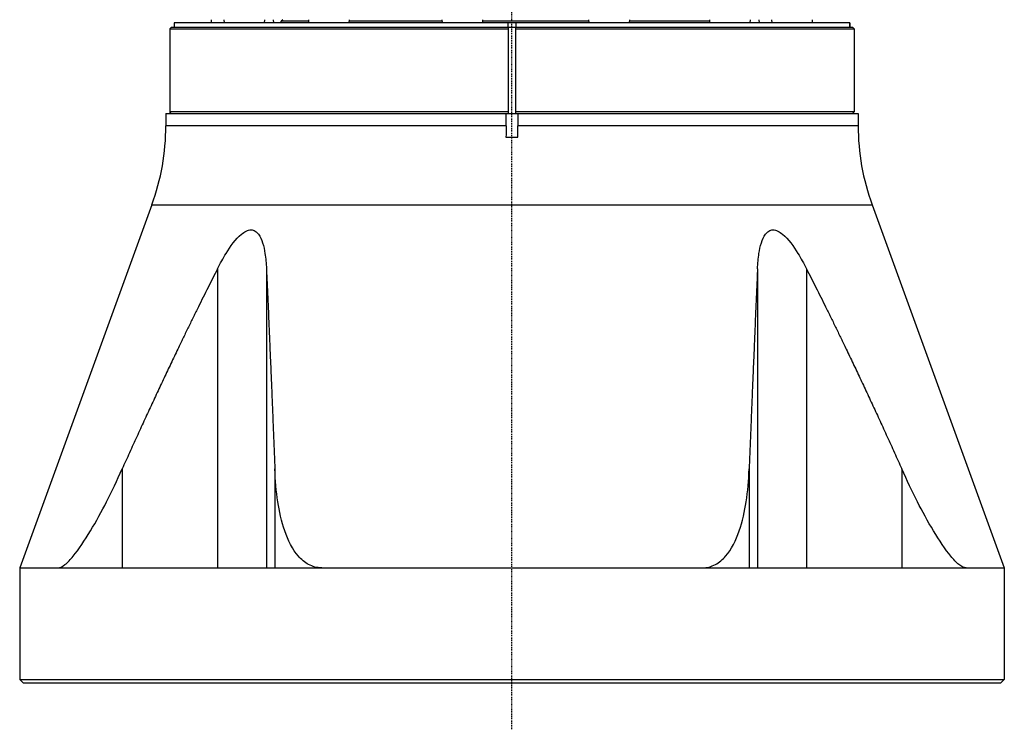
# Model space of a CAD drawing. Header units: millimetres. Extents: x 0 to 3390, y 0 to 1680.
# Tile 20 of 194: x 477 to 605, y 409 to 502. Entities that reach past the tile are written whole.
import ezdxf

# ---------------------------------------------------------------- set-up
doc = ezdxf.new("R2010")
doc.units = ezdxf.units.MM
doc.header["$LTSCALE"] = 0.2
doc.linetypes.add('CENTER2', pattern=[1.125, 0.75, -0.125, 0.125, -0.125])
doc.layers.add('02_Center Line', color=1, linetype='CENTER2')

# ---------------------------------------------------------------- blocks, each defined once
blk = doc.blocks.new('A$C15ab5bb0')
for p, q in [((43.9, 85.9), (-43.9, 85.9)), ((-43.9, 85.9), (-43.9, 85.3)), ((-43.9, 85.9), (-43.9, 85.3)), ((-39.05, 85.9), (-39.08, 86.3)), ((-37.38, 85.9), (-37.41, 86.3)), ((-32.16, 85.9), (-32.12, 86.3)), ((-30.95, 85.9), (-30.99, 86.3)), ((-29.8, 86.3), (-30, 86.1)), ((-26.41, 86.1), (-30, 86.1)), ((-30, 85.9), (-30, 86.1)), ((-26.39, 85.9), (-26.43, 86.3)), ((-21.17, 85.9), (-21.14, 86.3)), ((-9.05, 86.1), (-21.16, 86.1)), ((-9.04, 85.9), (-9.07, 86.3)), ((-3.81, 85.9), (-3.78, 86.3)), ((10.03, 86.1), (-3.8, 86.1)), ((-0.5, 85.3), (-0.5, 85.9)), ((0.5, 85.9), (0.5, 85.3)), ((10.04, 85.9), (10.01, 86.3)), ((15.26, 85.9), (15.3, 86.3)), ((25.72, 86.1), (15.28, 86.1)), ((25.73, 85.9), (25.7, 86.3)), ((30.95, 85.9), (30.99, 86.3)), ((32.16, 85.9), (32.12, 86.3)), ((33.83, 85.9), (33.79, 86.3)), ((39.05, 85.9), (39.08, 86.3)), ((43.9, 85.3), (43.9, 85.9)), ((43.9, 85.9), (43.9, 85.3)), ((-44.3, 85.3), (-44.5, 85.1)), ((-44.5, 85.1), (-0.5, 85.1)), ((-44.5, 85.1), (-44.5, 74.3)), ((44.3, 85.3), (-44.3, 85.3)), ((-0.5, 85.3), (-0.5, 74.1)), ((0.5, 74.1), (0.5, 85.3)), ((0.5, 85.1), (44.5, 85.1)), ((44.3, 85.3), (44.5, 85.1)), ((44.5, 85.1), (44.5, 74.3)), ((-0.5, 74.3), (-44.5, 74.3)), ((-44.3, 74.1), (-44.5, 74.3)), ((44.5, 74.3), (0.5, 74.3)), ((44.3, 74.1), (44.5, 74.3)), ((-45, 74.1), (45, 74.1)), ((-45, 74.1), (-45, 72.49)), ((-0.75, 72.49), (-0.75, 74.1)), ((0.75, 74.1), (0.75, 72.49)), ((45, 74.1), (45, 72.49)), ((-0.75, 72.49), (-45, 72.49)), ((45, 72.49), (0.75, 72.49)), ((-0.78, 71), (0.78, 71)), ((-46.81, 62.23), (-64, 15)), ((-46.81, 62.23), (46.81, 62.23)), ((46.81, 62.23), (64, 15)), ((-38.28, 53.9), (-38.28, 15)), ((-31.92, 53.9), (-31.92, 15)), ((31.92, 53.9), (31.92, 15)), ((38.28, 53.9), (38.28, 15)), ((-50.68, 27.86), (-50.68, 15)), ((-30.83, 27.86), (-30.83, 15)), ((30.83, 27.86), (30.83, 15)), ((50.68, 27.86), (50.68, 15)), ((-64, 15), (64, 15)), ((-64, 15), (-64, 0.5)), ((64, 15), (64, 0.5)), ((-64, 0.5), (64, 0.5)), ((-63.5, 0), (-64, 0.5)), ((63.5, 0), (-63.5, 0)), ((63.5, 0), (64, 0.5))]:
    blk.add_line(p, q)
for centre, radius, start, end in [((0, 40.99), 44.31, 90, 90.6466), ((0, 40.99), 44.31, 89.3534, 90), ((0, 118.41), 44.31, 269.3534, 270), ((0, 118.41), 44.31, 270, 270.6466), ((-75, 72.49), 30, 340, 0), ((75, 72.49), 30, 180, 200)]:
    blk.add_arc(centre, radius, start, end)
for points in [[(-0.75, 72.49), (-0.75, 71.98), (-0.76, 71.48), (-0.78, 71)], [(0.78, 71), (0.76, 71.53), (0.75, 72.02), (0.75, 72.49)]]:
    blk.add_open_spline(points, degree=3)
for points, knots in [([(-38.28, 53.9), (-37.93, 54.59), (-37.56, 55.26), (-36.62, 56.79), (-35.91, 57.79), (-34.99, 58.55), (-34.78, 58.7), (-34.35, 58.91), (-34.13, 58.96), (-33.75, 58.96), (-33.56, 58.91), (-33.22, 58.7), (-33.07, 58.55), (-32.5, 57.79), (-32.25, 56.79), (-32.01, 55.26), (-31.95, 54.59), (-31.92, 53.9)], [5.94731, 5.94731, 5.94731, 5.94731, 6.173452, 6.173452, 6.488343, 6.488343, 6.569799, 6.569799, 6.651255, 6.651255, 6.732711, 6.732711, 6.814167, 6.814167, 7.129058, 7.129058, 7.355201, 7.355201, 7.355201, 7.355201]), ([(31.92, 53.9), (31.95, 54.59), (32.01, 55.26), (32.25, 56.79), (32.5, 57.79), (33.07, 58.55), (33.22, 58.7), (33.56, 58.91), (33.75, 58.96), (34.13, 58.96), (34.35, 58.91), (34.78, 58.7), (34.99, 58.55), (35.91, 57.79), (36.62, 56.79), (37.56, 55.26), (37.93, 54.59), (38.28, 53.9)], [5.94731, 5.94731, 5.94731, 5.94731, 6.173452, 6.173452, 6.488343, 6.488343, 6.569799, 6.569799, 6.651255, 6.651255, 6.732711, 6.732711, 6.814167, 6.814167, 7.129058, 7.129058, 7.355201, 7.355201, 7.355201, 7.355201]), ([(-59.03, 15), (-58.78, 15), (-58.46, 15.15), (-57.76, 15.71), (-57.39, 16.11), (-56.31, 17.41), (-55.54, 18.57), (-54.06, 21.04), (-53.34, 22.37), (-52.02, 24.95), (-51.34, 26.38), (-50.68, 27.86)], [-3.409345, -3.409345, -3.409345, -3.409345, -3.216288, -3.216288, -3.023232, -3.023232, -2.605504, -2.605504, -2.187775, -2.187775, -1.726801, -1.726801, -1.726801, -1.726801]), ([(-24.74, 15), (-25.33, 15), (-25.92, 15.15), (-26.96, 15.71), (-27.4, 16.11), (-28.54, 17.41), (-29.11, 18.57), (-29.96, 21.04), (-30.25, 22.37), (-30.65, 24.95), (-30.78, 26.38), (-30.83, 27.86)], [3.409345, 3.409345, 3.409345, 3.409345, 3.602401, 3.602401, 3.795458, 3.795458, 4.213186, 4.213186, 4.630915, 4.630915, 5.091889, 5.091889, 5.091889, 5.091889]), ([(24.74, 15), (25.33, 15), (25.92, 15.15), (26.96, 15.71), (27.4, 16.11), (28.54, 17.41), (29.11, 18.57), (29.96, 21.04), (30.25, 22.37), (30.65, 24.95), (30.78, 26.38), (30.83, 27.86)], [-3.409345, -3.409345, -3.409345, -3.409345, -3.216288, -3.216288, -3.023232, -3.023232, -2.605504, -2.605504, -2.187775, -2.187775, -1.726801, -1.726801, -1.726801, -1.726801]), ([(59.03, 15), (58.78, 15), (58.46, 15.15), (57.76, 15.71), (57.39, 16.11), (56.31, 17.41), (55.54, 18.57), (54.06, 21.04), (53.34, 22.37), (52.02, 24.95), (51.34, 26.38), (50.68, 27.86)], [3.409345, 3.409345, 3.409345, 3.409345, 3.602401, 3.602401, 3.795458, 3.795458, 4.213186, 4.213186, 4.630915, 4.630915, 5.091889, 5.091889, 5.091889, 5.091889])]:
    blk.add_open_spline(points, degree=3, knots=knots)
for points in [[(-38.28, 53.9), (-43.94, 42.83), (-50.68, 27.86)], [(-31.92, 53.9), (-31.42, 42.83), (-30.83, 27.86)], [(31.92, 53.9), (31.42, 42.83), (30.83, 27.86)], [(38.28, 53.9), (43.94, 42.83), (50.68, 27.86)]]:
    blk.add_rational_spline(points, [1.00850206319, 1.01499787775, 1.00826501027], degree=2)
at = {"layer": '02_Center Line'}
blk.add_line((0, -6), (0, 881.3), dxfattribs=at)

msp = doc.modelspace()

# ---------------------------------------------------------------- block references
msp.add_blockref('A$C15ab5bb0', (540.982, 415.338))

doc.saveas('drawing.dxf')
